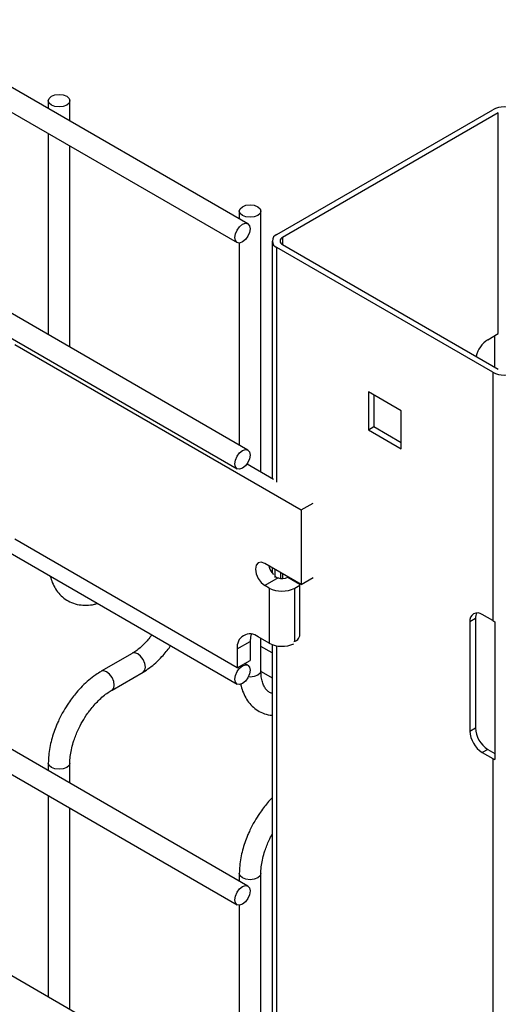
# Model space of a CAD drawing. Header units: inches. Extents: x 0.2 to 10.8, y 0.2 to 8.2.
# Tile 49 of 55: x 9.915 to 10.063, y 7.039 to 7.342. Entities that reach past the tile are written whole.
import ezdxf

# ---------------------------------------------------------------- set-up
doc = ezdxf.new("R2010")
doc.units = ezdxf.units.IN
doc.header["$MEASUREMENT"] = 0

msp = doc.modelspace()

# ---------------------------------------------------------------- linework, layer by layer
for p, q in [((9.985676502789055, 7.279521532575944), (8.986593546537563, 7.856279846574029)), ((8.983260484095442, 7.850506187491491), (9.982343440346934, 7.273747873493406)), ((9.985676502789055, 7.209775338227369), (8.986593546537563, 7.786533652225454)), ((8.983260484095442, 7.780759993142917), (9.982343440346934, 7.204001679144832)), ((8.983260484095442, 7.714416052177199), (9.982343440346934, 7.137657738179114)), ((9.985676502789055, 7.075386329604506), (8.986593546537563, 7.652144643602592)), ((8.983260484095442, 7.646370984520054), (9.982343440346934, 7.069612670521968)), ((9.985676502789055, 7.005640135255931), (8.986593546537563, 7.582398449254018)), ((9.924108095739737, 7.317455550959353), (9.924108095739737, 7.315064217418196)), ((9.930774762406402, 7.311215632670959), (9.930774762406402, 7.317455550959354)), ((9.99464603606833, 7.276258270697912), (10.06123192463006, 7.314697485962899)), ((10.06294076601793, 7.313710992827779), (9.996354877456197, 7.275271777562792)), ((10.06294076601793, 7.245665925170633), (10.06294076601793, 7.313710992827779)), ((9.924108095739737, 7.307366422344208), (9.924108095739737, 7.245318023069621)), ((9.930774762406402, 7.241469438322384), (9.930774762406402, 7.303517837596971)), ((9.983033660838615, 7.283438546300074), (9.983033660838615, 7.281047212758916)), ((9.989700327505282, 7.203039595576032), (9.989700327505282, 7.283438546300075)), ((9.996354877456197, 7.275271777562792), (9.996354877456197, 7.273162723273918)), ((9.983033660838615, 7.273593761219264), (9.983033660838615, 7.211301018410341)), ((9.993181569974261, 7.274217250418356), (9.993181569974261, 7.201029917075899)), ((10.06123192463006, 7.233737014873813), (9.99464603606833, 7.272176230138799)), ((9.99464603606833, 7.19987834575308), (9.99464603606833, 7.272176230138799)), ((9.996354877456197, 7.273162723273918), (10.06294076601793, 7.234723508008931)), ((10.05969985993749, 7.243794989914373), (10.06294076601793, 7.245665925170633)), ((10.06187063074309, 7.235341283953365), (10.06187063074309, 7.245048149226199)), ((9.913741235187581, 7.242331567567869), (10.0021295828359, 7.191306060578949)), ((10.06123192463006, 7.233737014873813), (10.06123192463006, 7.157186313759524)), ((10.03300289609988, 7.221858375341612), (10.02287506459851, 7.227705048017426)), ((10.02287506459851, 7.227705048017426), (10.02287506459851, 7.216009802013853)), ((10.02458390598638, 7.226718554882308), (10.02458390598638, 7.216996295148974)), ((10.03300289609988, 7.21016312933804), (10.03300289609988, 7.221858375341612)), ((10.02287506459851, 7.216009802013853), (10.02458390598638, 7.216996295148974)), ((10.02287506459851, 7.216009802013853), (10.03300289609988, 7.21016312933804)), ((10.02458390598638, 7.216996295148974), (10.03300289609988, 7.212136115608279)), ((9.985414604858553, 7.205513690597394), (9.993567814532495, 7.200806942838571)), ((10.0021295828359, 7.191306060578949), (10.00581243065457, 7.193432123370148)), ((10.0021295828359, 7.191306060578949), (10.0021295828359, 7.168340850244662)), ((9.982418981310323, 7.142634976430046), (9.913741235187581, 7.182281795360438)), ((10.0021295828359, 7.168340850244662), (9.990933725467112, 7.174804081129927)), ((9.993181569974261, 7.173506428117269), (9.993181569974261, 7.17188381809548)), ((9.994106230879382, 7.170539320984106), (9.994106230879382, 7.172972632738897)), ((9.99586327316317, 7.170208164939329), (9.99586327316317, 7.171958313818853)), ((9.995001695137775, 7.170347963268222), (9.990933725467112, 7.167999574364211)), ((9.996354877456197, 7.171674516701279), (9.996354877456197, 7.170201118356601)), ((9.998124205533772, 7.170653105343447), (9.997967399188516, 7.170572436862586)), ((9.997967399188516, 7.170572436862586), (10.00171710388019, 7.168407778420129)), ((10.0021295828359, 7.168340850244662), (10.00581243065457, 7.170466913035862)), ((9.992230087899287, 7.167251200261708), (9.990933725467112, 7.167999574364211)), ((9.992230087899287, 7.167251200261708), (9.992230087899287, 7.15023993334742)), ((10.00012611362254, 7.167251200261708), (10.00171710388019, 7.168169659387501)), ((10.00012611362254, 7.150872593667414), (10.00012611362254, 7.167251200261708)), ((10.00171710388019, 7.153438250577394), (10.00171710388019, 7.168578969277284)), ((10.05586969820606, 7.157831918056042), (10.0541608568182, 7.156845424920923)), ((10.0541608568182, 7.156845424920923), (10.0541608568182, 7.123163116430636)), ((10.05586969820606, 7.157831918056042), (10.05586969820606, 7.124149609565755)), ((10.06123192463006, 7.157186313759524), (10.05799101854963, 7.159057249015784)), ((10.06187063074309, 7.156874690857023), (10.06187063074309, 7.114346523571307)), ((9.982418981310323, 7.148486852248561), (9.986366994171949, 7.150765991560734)), ((9.986366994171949, 7.150765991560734), (9.986366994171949, 7.144914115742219)), ((9.992230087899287, 7.15023993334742), (9.988841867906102, 7.15219591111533)), ((9.989700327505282, 7.141734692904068), (9.989700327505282, 7.151700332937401)), ((9.982418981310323, 7.148486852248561), (9.982418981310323, 7.142634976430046)), ((9.993181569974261, 7.147257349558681), (9.989700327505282, 7.149267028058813)), ((9.993181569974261, 7.149799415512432), (9.993181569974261, 6.996588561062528)), ((9.99464603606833, 6.995743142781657), (9.99464603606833, 7.149419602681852)), ((9.950022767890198, 7.14711437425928), (9.94044736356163, 7.141586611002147)), ((9.982418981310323, 7.142634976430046), (9.986366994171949, 7.144914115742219)), ((9.985676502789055, 7.143431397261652), (9.984737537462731, 7.143973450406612)), ((9.989727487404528, 7.14155355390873), (9.993181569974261, 7.139559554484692)), ((9.943780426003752, 7.135812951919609), (9.953355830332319, 7.141340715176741)), ((10.0541608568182, 7.123163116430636), (10.05586969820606, 7.124149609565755)), ((10.05969985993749, 7.117515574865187), (10.05799101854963, 7.116529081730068)), ((10.05969985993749, 7.117515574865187), (10.06187063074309, 7.11626241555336)), ((10.05799101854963, 7.116529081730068), (10.06123192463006, 7.114658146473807)), ((10.06123192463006, 7.114658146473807), (10.06123192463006, 6.953051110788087)), ((9.924108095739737, 7.113286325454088), (9.924108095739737, 7.110929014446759)), ((9.930774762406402, 7.10708042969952), (9.930774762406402, 7.113286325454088)), ((9.924108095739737, 7.103231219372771), (9.924108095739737, 7.041182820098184)), ((9.930774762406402, 7.037334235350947), (9.930774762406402, 7.099382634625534)), ((9.983033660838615, 7.079269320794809), (9.983033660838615, 7.076912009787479)), ((9.989700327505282, 6.998598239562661), (9.989700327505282, 7.079269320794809)), ((9.983033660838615, 7.069458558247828), (9.983033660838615, 7.007165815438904))]:
    msp.add_line(p, q)
at = {"flags": 128}
for points in [[(9.929798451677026, 7.318816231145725), (9.930521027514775, 7.318191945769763), (9.930774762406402, 7.317455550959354), (9.930521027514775, 7.316719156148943), (9.929798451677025, 7.316094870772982), (9.928717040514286, 7.3156777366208), (9.92744142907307, 7.315531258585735), (9.926165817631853, 7.3156777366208), (9.925084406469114, 7.316094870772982), (9.924361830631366, 7.316719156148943), (9.924108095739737, 7.317455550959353), (9.924361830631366, 7.318191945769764), (9.925084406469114, 7.318816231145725), (9.926165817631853, 7.319233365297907), (9.92744142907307, 7.319379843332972), (9.928717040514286, 7.319233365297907), (9.929798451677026, 7.318816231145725)], [(9.988724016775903, 7.284799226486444), (9.989446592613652, 7.284174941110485), (9.989700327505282, 7.283438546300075), (9.989446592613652, 7.282702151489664), (9.988724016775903, 7.282077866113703), (9.987642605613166, 7.28166073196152), (9.986366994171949, 7.281514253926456), (9.985091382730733, 7.28166073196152), (9.984009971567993, 7.282077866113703), (9.983287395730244, 7.282702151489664), (9.983033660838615, 7.283438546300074), (9.983287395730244, 7.284174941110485), (9.984009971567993, 7.284799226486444), (9.985091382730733, 7.285216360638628), (9.986366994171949, 7.285362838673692), (9.987642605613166, 7.285216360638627), (9.988724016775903, 7.284799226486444)], [(9.981652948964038, 7.275274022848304), (9.981832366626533, 7.276419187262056), (9.982343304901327, 7.277597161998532), (9.98310797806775, 7.278628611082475), (9.984009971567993, 7.27935650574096), (9.984911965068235, 7.279670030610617), (9.985676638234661, 7.279521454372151), (9.986187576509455, 7.278933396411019), (9.986366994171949, 7.277995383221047), (9.986187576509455, 7.276850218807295), (9.985676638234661, 7.275672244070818), (9.984911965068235, 7.274640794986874), (9.984009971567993, 7.273912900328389), (9.98310797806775, 7.273599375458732), (9.982343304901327, 7.273747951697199), (9.981832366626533, 7.274336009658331), (9.981652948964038, 7.275274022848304)], [(9.981652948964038, 7.205527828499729), (9.981832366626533, 7.206672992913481), (9.982343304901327, 7.207850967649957), (9.98310797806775, 7.2088824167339), (9.984009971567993, 7.209610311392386), (9.984911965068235, 7.209923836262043), (9.985676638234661, 7.209775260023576), (9.986187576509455, 7.209187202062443), (9.986366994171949, 7.208249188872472), (9.986187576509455, 7.20710402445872), (9.985676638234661, 7.205926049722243), (9.984911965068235, 7.2048946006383), (9.984009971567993, 7.204166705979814), (9.98310797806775, 7.203853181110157), (9.982343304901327, 7.204001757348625), (9.981832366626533, 7.204589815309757), (9.981652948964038, 7.205527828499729)], [(9.990933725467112, 7.174804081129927), (9.989806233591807, 7.175195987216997), (9.988850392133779, 7.175010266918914), (9.988211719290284, 7.174275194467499), (9.987987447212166, 7.173102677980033), (9.988211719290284, 7.171671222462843), (9.988850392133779, 7.170198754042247), (9.989806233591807, 7.168909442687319), (9.990933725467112, 7.167999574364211)], [(9.986725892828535, 7.153003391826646), (9.986490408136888, 7.152141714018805), (9.986366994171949, 7.150765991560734)], [(9.954046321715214, 7.142866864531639), (9.95386690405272, 7.14401202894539), (9.953355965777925, 7.145190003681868), (9.952591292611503, 7.146221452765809), (9.95168929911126, 7.146949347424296), (9.950787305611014, 7.147262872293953), (9.950034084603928, 7.147120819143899)], [(9.942113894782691, 7.141421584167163), (9.941211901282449, 7.141735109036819), (9.940447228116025, 7.141586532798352), (9.940438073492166, 7.141581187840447)], [(9.953359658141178, 7.141342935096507), (9.95386690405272, 7.141928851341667), (9.954046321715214, 7.142866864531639)], [(9.981652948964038, 7.139183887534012), (9.981832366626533, 7.140329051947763), (9.982343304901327, 7.14150702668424), (9.98310797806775, 7.142538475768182), (9.984009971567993, 7.143266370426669), (9.984911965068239, 7.143579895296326), (9.985676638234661, 7.143431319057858), (9.986187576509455, 7.142843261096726), (9.986366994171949, 7.141905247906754), (9.986187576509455, 7.140760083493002), (9.985676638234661, 7.139582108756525), (9.984911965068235, 7.138550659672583), (9.984009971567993, 7.137822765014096), (9.98310797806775, 7.137509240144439), (9.982343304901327, 7.137657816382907), (9.981832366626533, 7.138245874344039), (9.981652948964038, 7.139183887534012)], [(9.989700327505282, 7.141734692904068), (9.989446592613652, 7.140998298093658), (9.988724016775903, 7.140374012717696), (9.987642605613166, 7.139956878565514), (9.986366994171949, 7.139810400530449), (9.985815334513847, 7.139836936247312)], [(9.943772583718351, 7.135808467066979), (9.943780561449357, 7.135813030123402), (9.944291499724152, 7.136401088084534), (9.944470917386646, 7.137339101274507), (9.944291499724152, 7.138484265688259), (9.943780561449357, 7.139662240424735), (9.943015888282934, 7.140693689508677), (9.942113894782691, 7.141421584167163)], [(9.930774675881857, 7.11330019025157), (9.930774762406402, 7.113286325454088), (9.930521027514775, 7.112549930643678), (9.929798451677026, 7.111925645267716), (9.928717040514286, 7.111508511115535), (9.92744142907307, 7.11136203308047), (9.926165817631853, 7.111508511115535), (9.925084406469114, 7.111925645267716), (9.924361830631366, 7.112549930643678), (9.924108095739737, 7.113286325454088), (9.92410809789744, 7.113288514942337)], [(9.989700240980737, 7.07928318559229), (9.989700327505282, 7.079269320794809), (9.989446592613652, 7.078532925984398), (9.988724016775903, 7.077908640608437), (9.987642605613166, 7.077491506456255), (9.986366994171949, 7.07734502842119), (9.985091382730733, 7.077491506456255), (9.984009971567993, 7.077908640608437), (9.983287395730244, 7.078532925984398), (9.983033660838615, 7.079269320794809), (9.98303366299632, 7.079271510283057)], [(9.981652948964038, 7.071138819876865), (9.981832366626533, 7.072283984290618), (9.982343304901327, 7.073461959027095), (9.98310797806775, 7.074493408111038), (9.984009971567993, 7.075221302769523), (9.984911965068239, 7.075534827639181), (9.985676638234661, 7.075386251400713), (9.986187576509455, 7.074798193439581), (9.986366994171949, 7.073860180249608), (9.986187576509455, 7.072715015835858), (9.985676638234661, 7.07153704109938), (9.984911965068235, 7.070505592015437), (9.984009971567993, 7.069777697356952), (9.98310797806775, 7.069464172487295), (9.982343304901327, 7.069612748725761), (9.981832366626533, 7.070200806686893), (9.981652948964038, 7.071138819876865)]]:
    msp.add_lwpolyline(points, dxfattribs=at)
for centre, radius, start, end in [((10.06476745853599, 7.307873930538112), 0.007685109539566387, 62.60967223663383, 117.3903277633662), ((9.995420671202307, 7.274217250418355), 0.002183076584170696, 110.7834207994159, 249.2165792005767), ((9.996755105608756, 7.274217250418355), 0.001127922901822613, 110.7834207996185, 249.2165792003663), ((10.06423422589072, 7.236728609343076), 0.008396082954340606, 122.6875400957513, 166.4925587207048), ((10.06476745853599, 7.240560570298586), 0.00768510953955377, 242.6096722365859, 297.3903277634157), ((9.99885738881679, 7.175971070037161), 0.006994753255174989, 195.306323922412, 220.8678900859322), ((9.99616645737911, 7.174662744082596), 0.004469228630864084, 254.8932539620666, 293.7636535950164), ((9.996178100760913, 7.1748708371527), 0.008581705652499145, 242.6096722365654, 297.3903277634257), ((10.05649584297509, 7.157224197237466), 0.002365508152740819, 50.79671476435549, 189.2140369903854), ((10.05924123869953, 7.157969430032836), 0.003374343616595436, 151.5074371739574, 182.3355766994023), ((10.06387450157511, 7.16179221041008), 0.005310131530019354, 240.1554778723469, 247.8292880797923), ((9.986334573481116, 7.149122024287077), 0.003966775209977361, 50.79671476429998, 189.2140369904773), ((9.999365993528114, 7.153051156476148), 0.002382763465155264, 281.7698964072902, 9.349477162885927), ((9.996191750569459, 7.157930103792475), 0.00865063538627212, 242.7443200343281, 295.0319157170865), ((10.06418545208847, 7.124528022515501), 0.008324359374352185, 182.6054784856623, 237.3945216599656), ((10.0624766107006, 7.123541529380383), 0.00832435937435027, 182.6054784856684, 237.3945216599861), ((10.0638745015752, 7.119264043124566), 0.005310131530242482, 240.1554778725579, 247.8292880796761)]:
    msp.add_arc(centre, radius, start, end)
for points, knots in [([(9.924691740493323, 7.170939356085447), (9.92489299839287, 7.170256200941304), (9.925308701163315, 7.168845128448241), (9.92631358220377, 7.166937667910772), (9.927635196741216, 7.16520763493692), (9.929299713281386, 7.163760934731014), (9.931313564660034, 7.162660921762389), (9.93356148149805, 7.162024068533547), (9.935936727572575, 7.161894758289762), (9.937838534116, 7.16206853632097), (9.938958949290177, 7.162419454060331), (9.939277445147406, 7.162519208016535)], [0, 0, 0, 0, 0.1069947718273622, 0.2210001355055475, 0.3359704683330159, 0.4531021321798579, 0.574943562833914, 0.7053623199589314, 0.8266908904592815, 0.9507341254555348, 0.9999999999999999, 0.9999999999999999, 0.9999999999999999, 0.9999999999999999]), ([(9.956061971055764, 7.152829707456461), (9.95584578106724, 7.15253861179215), (9.955272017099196, 7.151766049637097), (9.954271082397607, 7.150597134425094), (9.953043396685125, 7.149351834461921), (9.951752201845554, 7.148259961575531), (9.950723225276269, 7.14750901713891), (9.95016315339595, 7.147210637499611), (9.950028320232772, 7.147138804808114)], [0, 0, 0, 0, 0.1178231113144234, 0.3127002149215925, 0.5112818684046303, 0.7199430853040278, 0.932578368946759, 1, 1, 1, 1]), ([(9.953356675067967, 7.141351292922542), (9.95402262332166, 7.141761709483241), (9.9553671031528, 7.142590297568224), (9.957317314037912, 7.144210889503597), (9.959034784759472, 7.14590629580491), (9.960455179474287, 7.147587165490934), (9.961354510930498, 7.1487160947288), (9.961769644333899, 7.149371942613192), (9.961845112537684, 7.149491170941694)], [0, 0, 0, 0, 0.213133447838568, 0.4302941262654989, 0.652878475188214, 0.8153441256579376, 0.966430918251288, 1, 1, 1, 1]), ([(9.940451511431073, 7.141553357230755), (9.939883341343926, 7.141220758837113), (9.938560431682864, 7.140446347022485), (9.936591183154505, 7.138894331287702), (9.93459136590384, 7.137043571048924), (9.932926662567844, 7.135221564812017), (9.931516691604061, 7.133461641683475), (9.930177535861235, 7.131607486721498), (9.929330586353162, 7.130206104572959), (9.928851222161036, 7.129412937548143)], [0, 0, 0, 0, 0.1283234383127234, 0.2987843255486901, 0.4606599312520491, 0.614697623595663, 0.72612385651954, 0.8449890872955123, 1, 1, 1, 1]), ([(9.993181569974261, 7.134791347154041), (9.993085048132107, 7.134811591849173), (9.992585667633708, 7.134916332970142), (9.991937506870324, 7.135338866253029), (9.991142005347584, 7.136114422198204), (9.990495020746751, 7.137217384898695), (9.990021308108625, 7.138604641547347), (9.989737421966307, 7.140119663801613), (9.989726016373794, 7.141261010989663), (9.989721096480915, 7.141753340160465)], [0, 0, 0, 0, 0.04541480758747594, 0.2349651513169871, 0.4159961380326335, 0.5760483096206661, 0.7307906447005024, 0.883874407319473, 1, 1, 1, 1]), ([(9.934624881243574, 7.126079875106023), (9.935155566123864, 7.12694713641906), (9.93590209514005, 7.128167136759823), (9.937141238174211, 7.129831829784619), (9.93824101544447, 7.131168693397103), (9.939601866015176, 7.132607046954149), (9.941050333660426, 7.133918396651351), (9.9424676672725, 7.135016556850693), (9.94337126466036, 7.135553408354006), (9.94377878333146, 7.135795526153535)], [0, 0, 0, 0, 0.2073161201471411, 0.2916372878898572, 0.4301904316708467, 0.5718852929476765, 0.7213622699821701, 0.8743355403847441, 1, 1, 1, 1]), ([(9.983471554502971, 7.137634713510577), (9.983505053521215, 7.137435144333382), (9.983667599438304, 7.136466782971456), (9.984244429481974, 7.134879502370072), (9.985231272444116, 7.132916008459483), (9.986563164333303, 7.131193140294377), (9.988223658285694, 7.129738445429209), (9.990243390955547, 7.128664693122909), (9.991943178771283, 7.128101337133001), (9.992974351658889, 7.128052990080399), (9.993181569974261, 7.128043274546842)], [0, 0, 0, 0, 0.03798619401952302, 0.184318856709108, 0.3316523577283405, 0.4802329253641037, 0.6316066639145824, 0.7890670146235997, 0.9576121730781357, 1, 1, 1, 1]), ([(9.928851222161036, 7.129412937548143), (9.928282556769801, 7.128368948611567), (9.927482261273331, 7.12689971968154), (9.926505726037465, 7.124657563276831), (9.925771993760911, 7.122730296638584), (9.925070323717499, 7.120435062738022), (9.924533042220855, 7.11805825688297), (9.92417565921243, 7.115639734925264), (9.924132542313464, 7.114073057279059), (9.924110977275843, 7.113289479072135)], [0, 0, 0, 0, 0.1987557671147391, 0.2797134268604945, 0.4132806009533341, 0.5507388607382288, 0.6970454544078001, 0.8484764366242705, 1, 1, 1, 1]), ([(9.930795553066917, 7.113304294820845), (9.930789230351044, 7.113451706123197), (9.930756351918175, 7.114218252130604), (9.93092437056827, 7.115786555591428), (9.93131661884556, 7.117964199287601), (9.931902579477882, 7.120037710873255), (9.93258403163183, 7.121906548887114), (9.933423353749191, 7.123873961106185), (9.93416423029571, 7.125234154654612), (9.934624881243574, 7.126079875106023)], [0, 0, 0, 0, 0.0411465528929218, 0.213964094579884, 0.3825899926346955, 0.5566009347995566, 0.6839737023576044, 0.8035059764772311, 1, 1, 1, 1]), ([(9.993181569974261, 7.102607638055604), (9.99268350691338, 7.102079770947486), (9.991746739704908, 7.101086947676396), (9.990443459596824, 7.09944235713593), (9.989102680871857, 7.097591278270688), (9.98825599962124, 7.096189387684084), (9.987776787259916, 7.095395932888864)], [0, 0, 0, 0, 0.2471697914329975, 0.4648820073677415, 0.6971290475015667, 0.9999999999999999, 0.9999999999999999, 0.9999999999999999, 0.9999999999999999]), ([(9.987776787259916, 7.095395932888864), (9.987208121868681, 7.094351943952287), (9.986407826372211, 7.09288271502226), (9.985431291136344, 7.09064055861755), (9.984697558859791, 7.088713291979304), (9.983995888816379, 7.086418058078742), (9.983458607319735, 7.084041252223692), (9.983101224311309, 7.081622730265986), (9.983058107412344, 7.080056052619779), (9.983036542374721, 7.079272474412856)], [0, 0, 0, 0, 0.1987557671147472, 0.2797134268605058, 0.4132806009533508, 0.550738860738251, 0.6970454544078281, 0.8484764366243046, 0.9999999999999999, 0.9999999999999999, 0.9999999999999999, 0.9999999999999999]), ([(9.989721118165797, 7.079287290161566), (9.98971479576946, 7.07943470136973), (9.989681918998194, 7.08020124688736), (9.98984989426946, 7.081769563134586), (9.99024233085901, 7.08394715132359), (9.990827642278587, 7.086020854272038), (9.991510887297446, 7.087889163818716), (9.992240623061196, 7.089616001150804), (9.99285055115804, 7.09074191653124), (9.993181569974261, 7.091352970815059)], [0, 0, 0, 0, 0.04352424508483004, 0.226328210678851, 0.4046983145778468, 0.5887646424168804, 0.7234977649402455, 0.8499373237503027, 1, 1, 1, 1])]:
    msp.add_open_spline(points, degree=3, knots=knots)
msp.add_open_spline([(9.994204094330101, 7.170761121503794), (9.99443221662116, 7.170567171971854), (9.994701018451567, 7.170428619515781), (9.995001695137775, 7.170347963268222)], degree=3)

doc.saveas('drawing.dxf')
